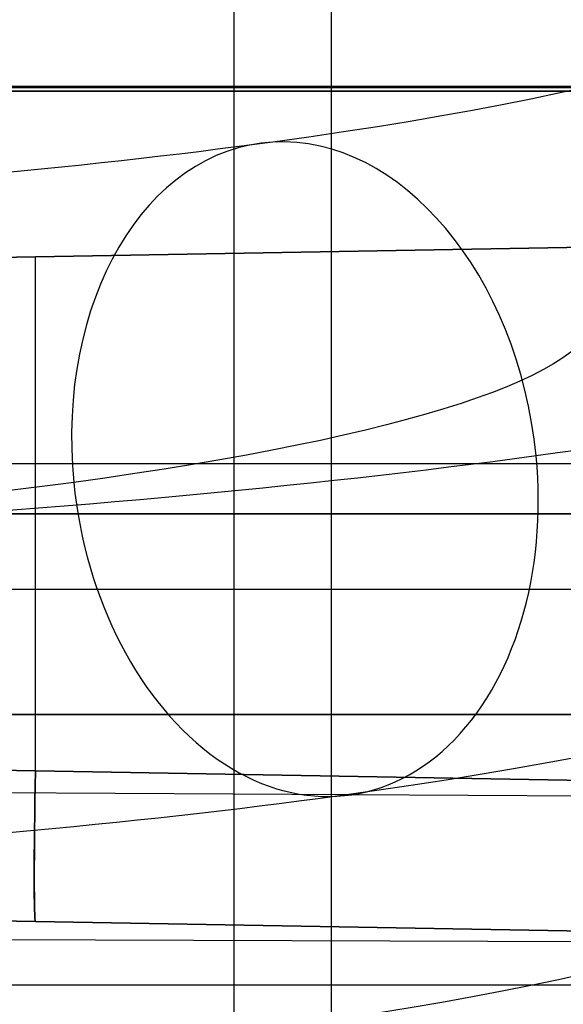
# Model space of a CAD drawing. Extents: x -15 to 7, y 1 to 148.
# Tile 86 of 194: x 1.8 to 3.18, y 126.83 to 129.32. Entities that reach past the tile are written whole.
import ezdxf

# ---------------------------------------------------------------- set-up
doc = ezdxf.new("R2010")
doc.units = 0
doc.layers.add('DEFAULT', color=7, linetype='CONTINUOUS')

msp = doc.modelspace()

# ---------------------------------------------------------------- linework, layer by layer
at = {"layer": 'DEFAULT', "color": 254}
for p, q in [((2.348, 125.8511, -79.2135), (2.348, 132.4302, -79.2135)), ((2.348, 125.8511, -97.52), (2.348, 132.4302, -97.52)), ((-7.2095, 129.1531, -3.9882), (6.7188, 129.1531, -3.9882)), ((-0.149, 129.1407, -79.257), (4.845, 129.1407, -79.1699)), ((4.845, 129.1407, -97.5636), (-0.149, 129.1407, -97.4764)), ((7.1485, 129.1407, -96.4538), (0.065, 129.1407, -96.3302)), ((0.065, 129.1407, -80.4033), (7.1485, 129.1407, -80.2797)), ((0, 127.3749, -104.9631), (6.5659, 127.3392, -104.7949)), ((3.5927, 126.9867, -8.9016), (-1.4404, 127.0028, -8.7858)), ((-0.1778, 126.8786, -9.6813), (3.5927, 126.8786, -9.6813))]:
    msp.add_line(p, q, dxfattribs=at)
at = {"layer": 'DEFAULT', "color": 9}
for p, q in [((-2.475, 129.1503, -81.7631), (3.875, 129.1503, -81.7631)), ((-2.475, 129.1503, -94.9711), (3.875, 129.1503, -94.9711)), ((3.7502, 128.7546, -82.1461), (-0.062, 128.688, -82.2127)), ((-0.062, 128.688, -84.3615), (3.7502, 128.7546, -84.4281)), ((3.7502, 128.7546, -84.6861), (-0.062, 128.688, -84.7527)), ((-0.062, 128.688, -86.9015), (3.7502, 128.7546, -86.9681)), ((3.7502, 128.7546, -87.2261), (-0.062, 128.688, -87.2927)), ((-0.062, 128.688, -89.4415), (3.7502, 128.7546, -89.5081)), ((3.7502, 128.7546, -89.7661), (-0.062, 128.688, -89.8327)), ((-0.062, 128.688, -91.9815), (3.7502, 128.7546, -92.0481)), ((3.7502, 128.7546, -92.3061), (-0.062, 128.688, -92.3727)), ((-0.062, 128.688, -94.5215), (3.7502, 128.7546, -94.5881)), ((3.7502, 128.7546, -83.2871), (-0.062, 128.688, -83.2871)), ((3.7502, 128.7546, -85.8271), (-0.062, 128.688, -85.8271)), ((3.7502, 128.7546, -88.3671), (-0.062, 128.688, -88.3671)), ((3.7502, 128.7546, -90.9071), (-0.062, 128.688, -90.9071)), ((3.7502, 128.7546, -93.4471), (-0.062, 128.688, -93.4471)), ((1.8441, 128.7213, -82.1794), (1.8441, 128.7213, -84.3948)), ((1.8441, 128.7213, -84.7194), (1.8441, 128.7213, -86.9348)), ((1.8441, 128.7213, -87.2594), (1.8441, 128.7213, -89.4748)), ((1.8441, 128.7213, -89.7994), (1.8441, 128.7213, -92.0148)), ((1.8441, 128.7213, -92.3394), (1.8441, 128.7213, -94.5548)), ((1.8441, 128.7213, -82.1794), (1.8441, 127.4203, -82.1794)), ((1.8441, 128.7213, -84.3948), (1.8441, 127.4203, -84.3948)), ((1.8441, 128.7213, -84.7194), (1.8441, 127.4203, -84.7194)), ((1.8441, 128.7213, -86.9348), (1.8441, 127.4203, -86.9348)), ((1.8441, 128.7213, -87.2594), (1.8441, 127.4203, -87.2594)), ((1.8441, 128.7213, -89.4748), (1.8441, 127.4203, -89.4748)), ((1.8441, 128.7213, -89.7994), (1.8441, 127.4203, -89.7994)), ((1.8441, 128.7213, -92.0148), (1.8441, 127.4203, -92.0148)), ((1.8441, 128.7213, -92.3394), (1.8441, 127.4203, -92.3394)), ((1.8441, 128.7213, -94.5548), (1.8441, 127.4203, -94.5548)), ((3.6718, 128.1978, -83.6046), (-0.062, 128.1978, -83.6046)), ((3.6718, 128.1978, -82.9696), (-0.062, 128.1978, -82.9696)), ((3.6718, 128.1978, -86.1446), (-0.062, 128.1978, -86.1446)), ((3.6718, 128.1978, -85.5096), (-0.062, 128.1978, -85.5096)), ((3.6718, 128.1978, -88.6846), (-0.062, 128.1978, -88.6846)), ((3.6718, 128.1978, -88.0496), (-0.062, 128.1978, -88.0496)), ((3.6718, 128.1978, -91.2246), (-0.062, 128.1978, -91.2246)), ((3.6718, 128.1978, -90.5896), (-0.062, 128.1978, -90.5896)), ((3.6718, 128.1978, -93.7646), (-0.062, 128.1978, -93.7646)), ((3.6718, 128.1978, -93.1296), (-0.062, 128.1978, -93.1296)), ((3.6718, 128.1978, -83.2871), (-0.062, 128.1978, -83.2871)), ((3.6718, 128.1978, -85.8271), (-0.062, 128.1978, -85.8271)), ((3.6718, 128.1978, -88.3671), (-0.062, 128.1978, -88.3671)), ((3.6718, 128.1978, -90.9071), (-0.062, 128.1978, -90.9071)), ((3.6718, 128.1978, -93.4471), (-0.062, 128.1978, -93.4471)), ((1.8049, 128.1978, -82.9696), (1.8049, 128.1978, -83.6046)), ((1.8049, 128.1978, -85.5096), (1.8049, 128.1978, -86.1446)), ((1.8049, 128.1978, -88.0496), (1.8049, 128.1978, -88.6846)), ((1.8049, 128.1978, -90.5896), (1.8049, 128.1978, -91.2246)), ((1.8049, 128.1978, -93.1296), (1.8049, 128.1978, -93.7646)), ((-0.062, 128.0708, -82.2127), (3.7502, 128.0708, -82.1461)), ((3.7502, 128.0708, -84.4281), (-0.062, 128.0708, -84.3615)), ((-0.062, 128.0708, -84.7527), (3.7502, 128.0708, -84.6861)), ((3.7502, 128.0708, -86.9681), (-0.062, 128.0708, -86.9015)), ((-0.062, 128.0708, -87.2927), (3.7502, 128.0708, -87.2261)), ((3.7502, 128.0708, -89.5081), (-0.062, 128.0708, -89.4415)), ((-0.062, 128.0708, -89.8327), (3.7502, 128.0708, -89.7661)), ((3.7502, 128.0708, -92.0481), (-0.062, 128.0708, -91.9815)), ((-0.062, 128.0708, -92.3727), (3.7502, 128.0708, -92.3061)), ((3.7502, 128.0708, -94.5881), (-0.062, 128.0708, -94.5215)), ((-0.062, 127.8803, -83.6046), (3.6718, 127.8803, -83.6046)), ((-0.062, 127.8803, -82.9696), (3.6718, 127.8803, -82.9696)), ((-0.062, 127.8803, -86.1446), (3.6718, 127.8803, -86.1446)), ((-0.062, 127.8803, -85.5096), (3.6718, 127.8803, -85.5096)), ((-0.062, 127.8803, -88.6846), (3.6718, 127.8803, -88.6846)), ((-0.062, 127.8803, -88.0496), (3.6718, 127.8803, -88.0496)), ((-0.062, 127.8803, -91.2246), (3.6718, 127.8803, -91.2246)), ((-0.062, 127.8803, -90.5896), (3.6718, 127.8803, -90.5896)), ((-0.062, 127.8803, -93.7646), (3.6718, 127.8803, -93.7646)), ((-0.062, 127.8803, -93.1296), (3.6718, 127.8803, -93.1296)), ((-0.062, 127.5628, -82.9696), (3.6718, 127.5628, -82.9696)), ((3.6718, 127.5628, -83.6046), (-0.062, 127.5628, -83.6046)), ((-0.062, 127.5628, -85.5096), (3.6718, 127.5628, -85.5096)), ((3.6718, 127.5628, -86.1446), (-0.062, 127.5628, -86.1446)), ((-0.062, 127.5628, -88.0496), (3.6718, 127.5628, -88.0496)), ((3.6718, 127.5628, -88.6846), (-0.062, 127.5628, -88.6846)), ((-0.062, 127.5628, -90.5896), (3.6718, 127.5628, -90.5896)), ((3.6718, 127.5628, -91.2246), (-0.062, 127.5628, -91.2246)), ((-0.062, 127.5628, -93.1296), (3.6718, 127.5628, -93.1296)), ((3.6718, 127.5628, -93.7646), (-0.062, 127.5628, -93.7646)), ((-0.062, 127.5628, -83.2871), (3.6718, 127.5628, -83.2871)), ((-0.062, 127.5628, -85.8271), (3.6718, 127.5628, -85.8271)), ((-0.062, 127.5628, -88.3671), (3.6718, 127.5628, -88.3671)), ((-0.062, 127.5628, -90.9071), (3.6718, 127.5628, -90.9071)), ((-0.062, 127.5628, -93.4471), (3.6718, 127.5628, -93.4471)), ((3.7502, 127.387, -82.1461), (-0.062, 127.4535, -82.2127)), ((-0.062, 127.4535, -84.3615), (3.7502, 127.387, -84.4281)), ((3.7502, 127.387, -84.6861), (-0.062, 127.4535, -84.7527)), ((-0.062, 127.4535, -86.9015), (3.7502, 127.387, -86.9681)), ((3.7502, 127.387, -87.2261), (-0.062, 127.4535, -87.2927)), ((-0.062, 127.4535, -89.4415), (3.7502, 127.387, -89.5081)), ((3.7502, 127.387, -89.7661), (-0.062, 127.4535, -89.8327)), ((-0.062, 127.4535, -91.9815), (3.7502, 127.387, -92.0481)), ((3.7502, 127.387, -92.3061), (-0.062, 127.4535, -92.3727)), ((-0.062, 127.4535, -94.5215), (3.7502, 127.387, -94.5881)), ((-0.062, 127.0726, -82.5936), (3.7502, 127.0061, -82.5271)), ((3.7502, 127.0061, -84.0471), (-0.062, 127.0726, -83.9806)), ((-0.062, 127.0726, -85.1336), (3.7502, 127.0061, -85.0671)), ((3.7502, 127.0061, -86.5871), (-0.062, 127.0726, -86.5206)), ((-0.062, 127.0726, -87.6736), (3.7502, 127.0061, -87.6071)), ((3.7502, 127.0061, -89.1271), (-0.062, 127.0726, -89.0606)), ((-0.062, 127.0726, -90.2136), (3.7502, 127.0061, -90.1471)), ((3.7502, 127.0061, -91.6671), (-0.062, 127.0726, -91.6006)), ((-0.062, 127.0726, -92.7536), (3.7502, 127.0061, -92.6871)), ((3.7502, 127.0061, -94.2071), (-0.062, 127.0726, -94.1406)), ((-0.062, 127.0726, -83.2871), (3.7502, 127.0061, -83.2871)), ((-0.062, 127.0726, -85.8271), (3.7502, 127.0061, -85.8271)), ((-0.062, 127.0726, -88.3671), (3.7502, 127.0061, -88.3671)), ((-0.062, 127.0726, -90.9071), (3.7502, 127.0061, -90.9071)), ((-0.062, 127.0726, -93.4471), (3.7502, 127.0061, -93.4471)), ((1.8441, 127.0393, -82.5603), (1.8441, 127.0393, -84.0138)), ((1.8441, 127.0393, -85.1003), (1.8441, 127.0393, -86.5538)), ((1.8441, 127.0393, -87.6403), (1.8441, 127.0393, -89.0938)), ((1.8441, 127.0393, -90.1803), (1.8441, 127.0393, -91.6338)), ((1.8441, 127.0393, -92.7203), (1.8441, 127.0393, -94.1738))]:
    msp.add_line(p, q, dxfattribs=at)
at = {"layer": 'DEFAULT', "color": 141}
for p, q in [((0.065, 129.1407, -80.7669), (5.345, 129.1407, -80.6286)), ((0.065, 129.1407, -81.5669), (5.345, 129.1407, -81.7051)), ((5.345, 129.1407, -96.1049), (0.065, 129.1407, -95.9666)), ((5.345, 129.1407, -95.0283), (0.065, 129.1407, -95.1666))]:
    msp.add_line(p, q, dxfattribs=at)
at = {"layer": 'DEFAULT', "color": 254, "extrusion": (1, -2.78389e-06, -1.99398e-05)}
msp.add_arc((61.6369, -494.7832, 2.5931), 497.2578, 80.318646, 83.999819, dxfattribs=at)
at = {"layer": 'DEFAULT', "color": 254, "extrusion": (-9.84731e-16, 0.990526, -0.137324)}
msp.add_arc((1.2073, -0.3132, 130.7995), 5.1857, 180.009, 270.4164, dxfattribs=at)
at = {"layer": 'DEFAULT', "color": 254, "extrusion": (0.704588, 0.097448, 0.702893)}
for start, end in [(266.7615, 86.7615), (86.7615, 266.7615)]:
    msp.add_arc((126.6292, -29.6694, -1.1106), 0.8325, start, end, dxfattribs=at)
at = {"layer": 'DEFAULT', "color": 254, "extrusion": (1.28201e-14, 0.990526, -0.137324)}
msp.add_arc((1.2073, -0.3132, 130.0892), 6.1246, 179.94515, 270.35255, dxfattribs=at)
at = {"layer": 'DEFAULT', "color": 254, "extrusion": (7.40374e-16, 0.990526, -0.137324)}
msp.add_arc((1.2073, -0.3132, 129.8606), 4.4754, 180.0751, 270.4825, dxfattribs=at)
at = {"layer": 'DEFAULT', "color": 254, "extrusion": (5.78124e-15, 0.990526, -0.137324)}
msp.add_arc((1.2073, -0.3132, 129.1503), 5.4143, 179.9914, 270.3988, dxfattribs=at)
at = {"layer": 'DEFAULT', "color": 9, "extrusion": (0.999695, -0.01745, 0.01745)}
for centre in [(127.4332, -82.5413, -1.8135), (127.4332, -85.0809, -1.8578), (127.4332, -87.6205, -1.9021), (127.4332, -90.1601, -1.9464), (127.4332, -92.6997, -1.9908)]:
    msp.add_arc(centre, 0.381, 90.0175, 180, dxfattribs=at)
at = {"layer": 'DEFAULT', "color": 9, "extrusion": (0.999695, -0.01745, -0.01745)}
for centre in [(127.4332, -84.0076, 1.0932), (127.4332, -86.5472, 1.1375), (127.4332, -89.0868, 1.1819), (127.4332, -91.6264, 1.2262), (127.4332, -94.166, 1.2705)]:
    msp.add_arc(centre, 0.381, 180, 269.9826, dxfattribs=at)
at = {"layer": 'DEFAULT', "color": 254, "extrusion": (4.14572e-15, 0.990526, -0.137324)}
msp.add_arc((1.2073, -0.3132, 128.5345), 5.1857, 180.009, 270.4164, dxfattribs=at)

doc.saveas('drawing.dxf')
